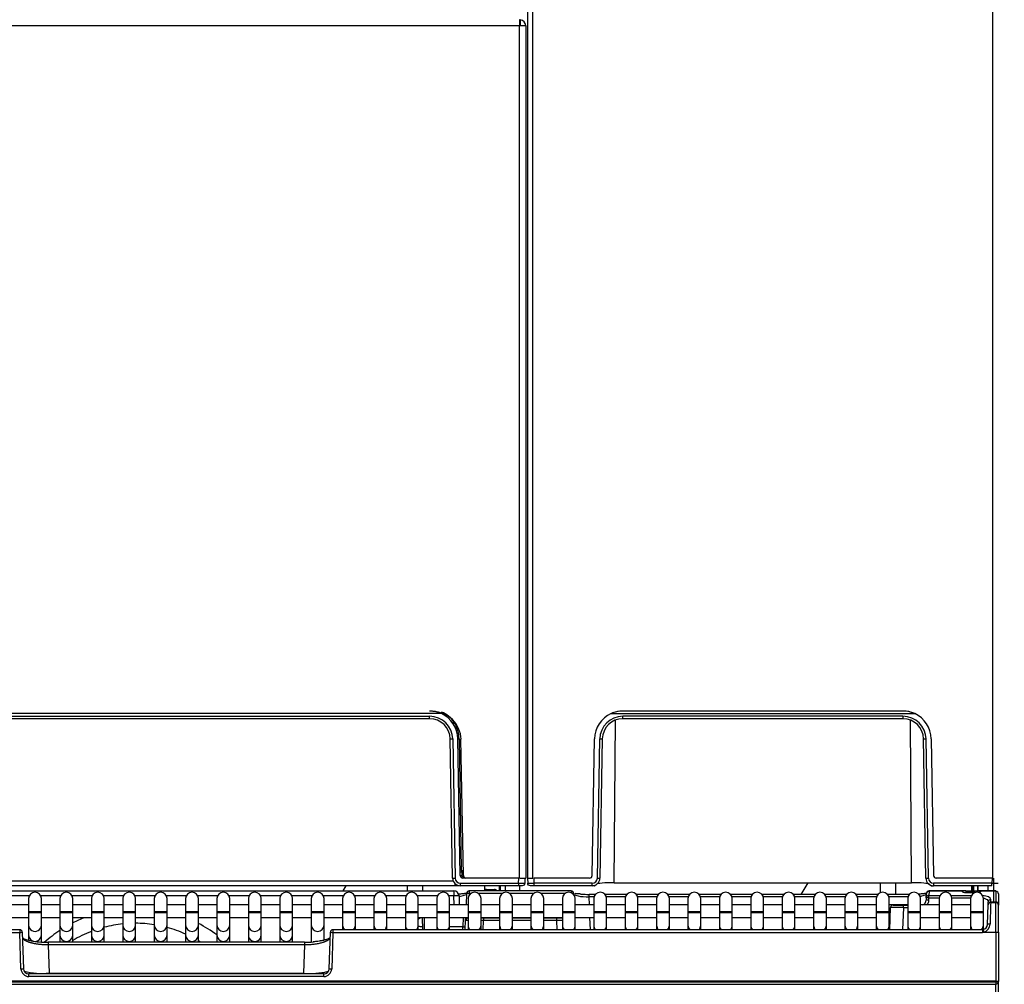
# Model space of a CAD drawing. Header units: millimetres. Extents: x 0 to 200, y 0 to 287.
# Tile 56 of 73: x 77 to 96, y 199 to 218. Entities that reach past the tile are written whole.
import ezdxf
from ezdxf.enums import TextEntityAlignment as Align

# ---------------------------------------------------------------- set-up
doc = ezdxf.new("R2010")
doc.units = ezdxf.units.MM
doc.layers.add('148.257_BW4C_CTM', color=7, linetype='Continuous')
doc.layers.add('Standard', color=7, linetype='Continuous')
doc.styles.add('SEACAD_Arial', font='arial.ttf')
doc.dimstyles.new('ISO_(mm)', dxfattribs={"dimtxt": 3, "dimasz": 3, "dimexe": 1.5, "dimexo": 0, "dimgap": 0.75, "dimtad": 1, "dimdec": 0, "dimlfac": 10, "dimtxsty": 'SEACAD_Arial', "dimblk1": '_SE_FILLED', "dimblk2": '_SE_FILLED', "dimsah": 1, "dimcen": 1.5, "dimadec": 0, "dimazin": 0, "dimtfac": 0.5, "dimtmove": 0, "dimatfit": 3, "dimfxl": 1, "dimarcsym": 0})

# ---------------------------------------------------------------- blocks, each defined once
blk = doc.blocks.new('SE')
at = {"layer": '148.257_BW4C_CTM', "color": 7, "linetype": 'Continuous'}
for p, q in [((87.158, 200.962), (87.158, 239.262)), ((87.258, 200.962), (87.258, 239.262)), ((96.208, 200.962), (96.208, 239.262)), ((86.998, 217.542), (64.398, 217.542)), ((86.993, 217.662), (86.998, 217.662)), ((87, 217.662), (86.998, 217.662)), ((86.998, 217.662), (86.998, 217.542)), ((87.118, 217.542), (86.998, 217.542)), ((86.998, 200.962), (86.998, 217.542)), ((87.008, 217.662), (87.008, 217.559)), ((87.118, 217.542), (87.118, 200.962)), ((85.477, 204.162), (65.919, 204.162)), ((85.465, 204.167), (65.931, 204.167)), ((66.149, 204.111), (85.247, 204.111)), ((85.247, 204.062), (66.149, 204.062)), ((85.247, 204.062), (85.247, 204.111)), ((88.777, 204.161), (94.689, 204.161)), ((94.458, 204.212), (89.008, 204.212)), ((94.458, 204.111), (89.008, 204.111)), ((89.008, 204.062), (89.008, 204.111)), ((94.458, 204.062), (89.008, 204.062)), ((94.458, 204.111), (94.458, 204.062)), ((85.72, 203.997), (85.72, 204.016)), ((88.841, 200.872), (88.864, 204.031)), ((94.625, 200.872), (94.602, 204.031)), ((85.695, 200.96), (85.647, 203.669)), ((85.697, 203.669), (85.745, 200.96)), ((85.844, 201.011), (85.797, 203.672)), ((85.82, 203.672), (85.863, 201.125)), ((85.904, 201.011), (85.857, 203.662)), ((88.411, 201.011), (88.458, 203.672)), ((88.511, 200.96), (88.558, 203.669)), ((88.608, 203.669), (88.561, 200.96)), ((94.905, 200.96), (94.858, 203.669)), ((94.955, 200.96), (94.908, 203.669)), ((95.008, 203.672), (95.055, 201.011)), ((85.871, 201.112), (85.902, 201.112)), ((85.902, 201.082), (85.872, 201.082)), ((85.872, 201.082), (85.874, 201.012)), ((85.747, 200.812), (65.649, 200.812)), ((65.691, 200.91), (85.705, 200.91)), ((83.618, 200.812), (83.558, 200.712)), ((84.818, 200.712), (84.818, 200.812)), ((85.118, 200.712), (85.118, 200.812)), ((85.747, 200.812), (85.747, 200.849)), ((85.823, 200.812), (85.747, 200.812)), ((85.845, 200.861), (86.979, 200.861)), ((85.845, 200.812), (85.845, 200.861)), ((86.979, 200.812), (85.845, 200.812)), ((85.894, 200.992), (85.908, 200.992)), ((86.981, 200.962), (85.894, 200.962)), ((86.318, 200.812), (86.318, 200.729)), ((86.598, 200.812), (86.598, 200.712)), ((86.618, 200.812), (86.618, 200.712)), ((86.718, 200.812), (86.718, 200.712)), ((86.979, 200.861), (86.981, 200.962)), ((86.979, 200.861), (86.979, 200.812)), ((87.049, 200.812), (86.979, 200.812)), ((86.998, 200.812), (86.998, 200.712)), ((87.003, 200.962), (87.118, 200.962)), ((87.101, 200.962), (87.099, 200.861)), ((87.158, 200.962), (87.155, 200.962)), ((87.155, 200.962), (87.157, 200.861)), ((87.158, 200.962), (87.253, 200.962)), ((87.277, 200.812), (87.207, 200.812)), ((88.361, 200.962), (87.275, 200.962)), ((87.275, 200.962), (87.277, 200.861)), ((88.411, 200.861), (87.277, 200.861)), ((88.411, 200.812), (87.277, 200.812)), ((88.411, 200.812), (88.411, 200.861)), ((88.458, 200.812), (88.411, 200.812)), ((88.463, 200.815), (88.479, 200.831)), ((88.841, 200.872), (94.625, 200.872)), ((92.479, 200.645), (92.615, 200.872)), ((94.018, 200.678), (94.018, 200.872)), ((94.318, 200.645), (94.318, 200.872)), ((94.987, 200.831), (95.003, 200.815)), ((95.009, 200.812), (95.055, 200.812)), ((96.189, 200.861), (95.055, 200.861)), ((95.055, 200.861), (95.055, 200.812)), ((96.189, 200.812), (95.055, 200.812)), ((96.191, 200.962), (95.105, 200.962)), ((95.801, 200.712), (95.801, 200.812)), ((95.818, 200.712), (95.818, 200.812)), ((95.834, 200.812), (95.834, 200.712)), ((95.917, 200.712), (95.917, 200.812)), ((95.918, 200.812), (95.918, 200.712)), ((96.118, 200.712), (96.118, 200.812)), ((96.191, 200.962), (96.189, 200.861)), ((96.223, 200.962), (96.223, 200.487)), ((73.17, 200.712), (85.72, 200.712)), ((77.454, 200.614), (77.071, 200.614)), ((78.065, 200.614), (77.682, 200.614)), ((78.676, 200.614), (78.293, 200.614)), ((79.287, 200.614), (78.904, 200.614)), ((79.898, 200.614), (79.515, 200.614)), ((80.509, 200.614), (80.126, 200.614)), ((81.12, 200.614), (80.737, 200.614)), ((81.731, 200.614), (81.348, 200.614)), ((82.342, 200.614), (81.959, 200.614)), ((82.953, 200.614), (82.57, 200.614)), ((83.564, 200.614), (83.181, 200.614)), ((84.175, 200.614), (83.792, 200.614)), ((84.786, 200.614), (84.403, 200.614)), ((85.397, 200.614), (85.014, 200.614)), ((85.72, 200.614), (85.625, 200.614)), ((85.72, 200.712), (85.72, 200.614)), ((85.723, 200.442), (85.72, 200.614)), ((85.82, 200.614), (85.823, 200.442)), ((85.966, 200.664), (85.959, 200.442)), ((86.016, 200.662), (85.966, 200.664)), ((86.016, 200.662), (86.015, 200.627)), ((88, 200.712), (86.016, 200.712)), ((86.016, 200.712), (86.016, 200.662)), ((86.047, 200.662), (86.016, 200.662)), ((86.658, 200.662), (86.197, 200.662)), ((86.351, 200.742), (86.369, 200.742)), ((86.369, 200.742), (86.511, 200.742)), ((86.369, 200.723), (86.369, 200.742)), ((86.369, 200.723), (86.511, 200.723)), ((86.511, 200.742), (86.511, 200.723)), ((86.511, 200.723), (86.512, 200.712)), ((87.269, 200.662), (86.808, 200.662)), ((87.88, 200.662), (87.419, 200.662)), ((88, 200.712), (88, 200.679)), ((88.05, 200.664), (88.029, 200.663)), ((88.05, 200.643), (88.05, 200.664)), ((88.352, 200.595), (88.352, 200.645)), ((88.473, 200.645), (88.352, 200.645)), ((89.084, 200.645), (88.66, 200.645)), ((89.695, 200.645), (89.271, 200.645)), ((90.306, 200.645), (89.882, 200.645)), ((90.917, 200.645), (90.493, 200.645)), ((91.528, 200.645), (91.104, 200.645)), ((92.139, 200.645), (91.715, 200.645)), ((92.75, 200.645), (92.326, 200.645)), ((93.361, 200.645), (92.937, 200.645)), ((93.972, 200.645), (93.548, 200.645)), ((94.583, 200.645), (94.159, 200.645)), ((94.913, 200.579), (94.916, 200.66)), ((94.916, 200.66), (94.916, 200.664)), ((94.966, 200.705), (94.963, 200.624)), ((94.963, 200.624), (95.178, 200.624)), ((94.963, 200.577), (94.963, 200.624)), ((95.602, 200.712), (94.966, 200.712)), ((94.966, 200.712), (94.966, 200.705)), ((95.604, 200.705), (94.966, 200.705)), ((95.396, 200.624), (95.789, 200.624)), ((95.682, 200.712), (95.602, 200.712)), ((95.602, 200.712), (95.602, 200.711)), ((95.602, 200.711), (95.604, 200.705)), ((95.682, 200.712), (95.914, 200.712)), ((95.682, 200.712), (95.682, 200.682)), ((95.865, 200.683), (95.683, 200.682)), ((95.683, 200.68), (95.858, 200.68)), ((95.974, 200.712), (95.914, 200.712)), ((95.914, 200.712), (95.914, 200.686)), ((95.974, 200.705), (95.974, 200.712)), ((96.268, 200.712), (95.974, 200.712)), ((95.974, 200.705), (95.974, 200.704)), ((96.268, 200.705), (95.974, 200.705)), ((96.268, 200.705), (96.268, 200.712)), ((96.268, 200.705), (96.268, 200.494)), ((96.318, 200.658), (96.318, 200.662)), ((96.318, 200.658), (96.318, 200.448)), ((77.443, 200.442), (77.082, 200.442)), ((77.443, 200.562), (77.443, 200.312)), ((77.693, 200.312), (77.693, 200.562)), ((78.054, 200.442), (77.693, 200.442)), ((78.054, 200.562), (78.054, 200.312)), ((78.304, 200.312), (78.304, 200.562)), ((78.665, 200.442), (78.304, 200.442)), ((78.665, 200.562), (78.665, 200.312)), ((78.915, 200.312), (78.915, 200.562)), ((79.235, 200.442), (78.915, 200.442)), ((79.276, 200.442), (79.235, 200.442)), ((79.276, 200.562), (79.276, 200.312)), ((79.526, 200.312), (79.526, 200.562)), ((79.887, 200.442), (79.526, 200.442)), ((79.887, 200.562), (79.887, 200.312)), ((80.137, 200.312), (80.137, 200.562)), ((80.498, 200.442), (80.137, 200.442)), ((80.498, 200.562), (80.498, 200.312)), ((80.748, 200.312), (80.748, 200.562)), ((81.109, 200.442), (80.748, 200.442)), ((81.109, 200.562), (81.109, 200.312)), ((81.359, 200.312), (81.359, 200.562)), ((81.72, 200.442), (81.359, 200.442)), ((81.72, 200.562), (81.72, 200.312)), ((81.97, 200.312), (81.97, 200.562)), ((82.331, 200.442), (81.97, 200.442)), ((82.331, 200.562), (82.331, 200.312)), ((82.581, 200.312), (82.581, 200.562)), ((82.942, 200.442), (82.581, 200.442)), ((82.942, 200.562), (82.942, 200.312)), ((83.192, 200.312), (83.192, 200.562)), ((83.553, 200.442), (83.192, 200.442)), ((83.553, 200.562), (83.553, 200.312)), ((83.803, 200.312), (83.803, 200.562)), ((84.164, 200.442), (83.803, 200.442)), ((84.164, 200.562), (84.164, 200.312)), ((84.414, 200.312), (84.414, 200.562)), ((84.775, 200.442), (84.414, 200.442)), ((84.775, 200.562), (84.775, 200.312)), ((85.025, 200.312), (85.025, 200.562)), ((85.386, 200.442), (85.025, 200.442)), ((85.386, 200.562), (85.386, 200.312)), ((85.636, 200.312), (85.636, 200.562)), ((85.997, 200.442), (85.636, 200.442)), ((85.997, 200.562), (85.997, 200.312)), ((86.247, 200.312), (86.247, 200.562)), ((86.608, 200.442), (86.247, 200.442)), ((86.608, 200.562), (86.608, 200.312)), ((86.858, 200.312), (86.858, 200.562)), ((87.219, 200.442), (86.858, 200.442)), ((87.219, 200.562), (87.219, 200.312)), ((87.469, 200.312), (87.469, 200.562)), ((87.83, 200.442), (87.469, 200.442)), ((87.83, 200.562), (87.83, 200.312)), ((88.08, 200.312), (88.08, 200.562)), ((88.441, 200.442), (88.08, 200.442)), ((88.445, 200.595), (88.352, 200.595)), ((88.358, 200.442), (88.352, 200.595)), ((88.441, 200.562), (88.441, 200.312)), ((89.056, 200.595), (88.687, 200.595)), ((88.691, 200.312), (88.691, 200.562)), ((89.052, 200.442), (88.691, 200.442)), ((89.052, 200.562), (89.052, 200.312)), ((89.667, 200.595), (89.298, 200.595)), ((89.302, 200.312), (89.302, 200.562)), ((89.663, 200.442), (89.302, 200.442)), ((89.663, 200.562), (89.663, 200.312)), ((90.278, 200.595), (89.909, 200.595)), ((89.913, 200.312), (89.913, 200.562)), ((90.274, 200.442), (89.913, 200.442)), ((90.274, 200.562), (90.274, 200.312)), ((90.889, 200.595), (90.52, 200.595)), ((90.524, 200.312), (90.524, 200.562)), ((90.885, 200.442), (90.524, 200.442)), ((90.885, 200.562), (90.885, 200.312)), ((91.5, 200.595), (91.131, 200.595)), ((91.135, 200.312), (91.135, 200.562)), ((91.496, 200.442), (91.135, 200.442)), ((91.496, 200.562), (91.496, 200.312)), ((92.111, 200.595), (91.742, 200.595)), ((91.746, 200.312), (91.746, 200.562)), ((92.107, 200.442), (91.746, 200.442)), ((92.107, 200.562), (92.107, 200.312)), ((92.722, 200.595), (92.353, 200.595)), ((92.357, 200.312), (92.357, 200.562)), ((92.718, 200.442), (92.357, 200.442)), ((92.718, 200.562), (92.718, 200.312)), ((93.333, 200.595), (92.964, 200.595)), ((92.968, 200.312), (92.968, 200.562)), ((93.329, 200.442), (92.968, 200.442)), ((93.329, 200.562), (93.329, 200.312)), ((93.944, 200.595), (93.575, 200.595)), ((93.579, 200.312), (93.579, 200.562)), ((93.94, 200.442), (93.579, 200.442)), ((93.94, 200.562), (93.94, 200.312)), ((94.555, 200.595), (94.186, 200.595)), ((94.19, 200.312), (94.19, 200.562)), ((94.551, 200.442), (94.19, 200.442)), ((94.266, 200.437), (94.466, 200.437)), ((94.466, 200.437), (94.551, 200.437)), ((94.466, 200.387), (94.466, 200.437)), ((94.551, 200.562), (94.551, 200.312)), ((94.801, 200.312), (94.801, 200.562)), ((95.162, 200.442), (94.801, 200.442)), ((94.913, 200.579), (94.912, 200.534)), ((94.962, 200.532), (94.912, 200.534)), ((94.963, 200.577), (94.913, 200.579)), ((94.962, 200.532), (94.963, 200.577)), ((94.963, 200.577), (95.163, 200.577)), ((95.162, 200.562), (95.162, 200.312)), ((95.411, 200.577), (95.774, 200.577)), ((95.412, 200.312), (95.412, 200.562)), ((95.773, 200.442), (95.412, 200.442)), ((95.773, 200.562), (95.773, 200.312)), ((96.023, 200.312), (96.023, 200.562)), ((96.103, 200.056), (96.116, 200.439)), ((96.117, 200.45), (96.116, 200.439)), ((96.117, 200.45), (96.118, 200.498)), ((96.166, 200.487), (96.167, 200.494)), ((96.166, 200.487), (96.268, 200.487)), ((96.167, 200.494), (96.168, 200.543)), ((96.268, 200.494), (96.167, 200.494)), ((96.268, 200.487), (96.268, 200.494)), ((96.268, 199.908), (96.268, 200.487)), ((96.318, 200.448), (96.318, 200.437)), ((96.318, 199.911), (96.318, 200.437)), ((77.443, 200.312), (77.693, 200.312)), ((77.443, 200.312), (77.443, 200.292)), ((77.443, 200.292), (77.693, 200.292)), ((77.443, 200.292), (77.443, 200.046)), ((77.693, 200.292), (77.693, 200.312)), ((77.693, 200.046), (77.693, 200.292)), ((78.054, 200.312), (78.304, 200.312)), ((78.054, 200.312), (78.054, 200.292)), ((78.054, 200.292), (78.304, 200.292)), ((78.054, 200.292), (78.054, 200.046)), ((78.304, 200.292), (78.304, 200.312)), ((78.304, 200.046), (78.304, 200.292)), ((78.665, 200.312), (78.915, 200.312)), ((78.665, 200.312), (78.665, 200.292)), ((78.665, 200.292), (78.915, 200.292)), ((78.665, 200.292), (78.665, 200.046)), ((78.915, 200.292), (78.915, 200.312)), ((78.915, 200.046), (78.915, 200.292)), ((79.276, 200.312), (79.526, 200.312)), ((79.276, 200.312), (79.276, 200.292)), ((79.276, 200.292), (79.526, 200.292)), ((79.276, 200.292), (79.276, 200.046)), ((79.526, 200.292), (79.526, 200.312)), ((79.526, 200.046), (79.526, 200.292)), ((79.887, 200.312), (80.137, 200.312)), ((79.887, 200.312), (79.887, 200.292)), ((79.887, 200.292), (80.137, 200.292)), ((79.887, 200.292), (79.887, 200.046)), ((80.137, 200.292), (80.137, 200.312)), ((80.137, 200.046), (80.137, 200.292)), ((80.498, 200.312), (80.748, 200.312)), ((80.498, 200.312), (80.498, 200.292)), ((80.498, 200.292), (80.748, 200.292)), ((80.498, 200.292), (80.498, 200.046)), ((80.748, 200.292), (80.748, 200.312)), ((80.748, 200.046), (80.748, 200.292)), ((81.109, 200.312), (81.359, 200.312)), ((81.109, 200.312), (81.109, 200.292)), ((81.109, 200.292), (81.359, 200.292)), ((81.109, 200.292), (81.109, 200.046)), ((81.359, 200.292), (81.359, 200.312)), ((81.359, 200.046), (81.359, 200.292)), ((81.72, 200.312), (81.97, 200.312)), ((81.72, 200.312), (81.72, 200.292)), ((81.72, 200.292), (81.97, 200.292)), ((81.72, 200.292), (81.72, 200.046)), ((81.97, 200.292), (81.97, 200.312)), ((81.97, 200.046), (81.97, 200.292)), ((82.331, 200.312), (82.581, 200.312)), ((82.331, 200.312), (82.331, 200.292)), ((82.331, 200.292), (82.581, 200.292)), ((82.331, 200.292), (82.331, 200.046)), ((82.581, 200.292), (82.581, 200.312)), ((82.581, 200.046), (82.581, 200.292)), ((82.942, 200.312), (83.192, 200.312)), ((82.942, 200.312), (82.942, 200.292)), ((82.942, 200.292), (83.192, 200.292)), ((82.942, 200.292), (82.942, 200.046)), ((83.192, 200.292), (83.192, 200.312)), ((83.192, 200.046), (83.192, 200.292)), ((83.553, 200.312), (83.803, 200.312)), ((83.553, 200.312), (83.553, 200.292)), ((83.553, 200.292), (83.803, 200.292)), ((83.553, 200.292), (83.553, 200.046)), ((83.803, 200.292), (83.803, 200.312)), ((83.803, 200.046), (83.803, 200.292)), ((84.164, 200.312), (84.414, 200.312)), ((84.164, 200.312), (84.164, 200.292)), ((84.164, 200.292), (84.414, 200.292)), ((84.164, 200.292), (84.164, 200.046)), ((84.414, 200.292), (84.414, 200.312)), ((84.414, 200.046), (84.414, 200.292)), ((84.775, 200.312), (85.025, 200.312)), ((84.775, 200.312), (84.775, 200.292)), ((84.775, 200.292), (85.025, 200.292)), ((84.775, 200.292), (84.775, 200.046)), ((85.025, 200.292), (85.025, 200.312)), ((85.025, 200.046), (85.025, 200.292)), ((85.386, 200.312), (85.636, 200.312)), ((85.386, 200.312), (85.386, 200.292)), ((85.386, 200.292), (85.636, 200.292)), ((85.386, 200.292), (85.386, 200.046)), ((85.636, 200.292), (85.636, 200.312)), ((85.636, 200.046), (85.636, 200.292)), ((85.997, 200.312), (86.247, 200.312)), ((85.997, 200.312), (85.997, 200.292)), ((85.997, 200.292), (86.247, 200.292)), ((85.997, 200.292), (85.997, 200.046)), ((86.247, 200.292), (86.247, 200.312)), ((86.247, 200.046), (86.247, 200.292)), ((86.608, 200.312), (86.858, 200.312)), ((86.608, 200.312), (86.608, 200.292)), ((86.608, 200.292), (86.858, 200.292)), ((86.608, 200.292), (86.608, 200.046)), ((86.858, 200.292), (86.858, 200.312)), ((86.858, 200.046), (86.858, 200.292)), ((87.219, 200.312), (87.469, 200.312)), ((87.219, 200.312), (87.219, 200.292)), ((87.219, 200.292), (87.469, 200.292)), ((87.219, 200.292), (87.219, 200.046)), ((87.469, 200.292), (87.469, 200.312)), ((87.469, 200.046), (87.469, 200.292)), ((87.83, 200.312), (88.08, 200.312)), ((87.83, 200.312), (87.83, 200.292)), ((87.83, 200.292), (88.08, 200.292)), ((87.83, 200.292), (87.83, 200.046)), ((88.08, 200.292), (88.08, 200.312)), ((88.08, 200.046), (88.08, 200.292)), ((88.441, 200.312), (88.691, 200.312)), ((88.441, 200.312), (88.441, 200.292)), ((88.441, 200.292), (88.691, 200.292)), ((88.441, 200.292), (88.441, 200.046)), ((88.691, 200.292), (88.691, 200.312)), ((88.691, 200.046), (88.691, 200.292)), ((89.052, 200.312), (89.302, 200.312)), ((89.052, 200.312), (89.052, 200.292)), ((89.052, 200.292), (89.302, 200.292)), ((89.052, 200.292), (89.052, 200.046)), ((89.302, 200.292), (89.302, 200.312)), ((89.302, 200.046), (89.302, 200.292)), ((89.663, 200.312), (89.913, 200.312)), ((89.663, 200.312), (89.663, 200.292)), ((89.663, 200.292), (89.913, 200.292)), ((89.663, 200.292), (89.663, 200.046)), ((89.913, 200.292), (89.913, 200.312)), ((89.913, 200.046), (89.913, 200.292)), ((90.274, 200.312), (90.524, 200.312)), ((90.274, 200.312), (90.274, 200.292)), ((90.274, 200.292), (90.524, 200.292)), ((90.274, 200.292), (90.274, 200.046)), ((90.524, 200.292), (90.524, 200.312)), ((90.524, 200.046), (90.524, 200.292)), ((90.885, 200.312), (91.135, 200.312)), ((90.885, 200.312), (90.885, 200.292)), ((90.885, 200.292), (91.135, 200.292)), ((90.885, 200.292), (90.885, 200.046)), ((91.135, 200.292), (91.135, 200.312)), ((91.135, 200.046), (91.135, 200.292)), ((91.496, 200.312), (91.746, 200.312)), ((91.496, 200.312), (91.496, 200.292)), ((91.496, 200.292), (91.746, 200.292)), ((91.496, 200.292), (91.496, 200.046)), ((91.746, 200.292), (91.746, 200.312)), ((91.746, 200.046), (91.746, 200.292)), ((92.107, 200.312), (92.357, 200.312)), ((92.107, 200.312), (92.107, 200.292)), ((92.107, 200.292), (92.357, 200.292)), ((92.107, 200.292), (92.107, 200.046)), ((92.357, 200.292), (92.357, 200.312)), ((92.357, 200.046), (92.357, 200.292)), ((92.718, 200.312), (92.968, 200.312)), ((92.718, 200.312), (92.718, 200.292)), ((92.718, 200.292), (92.968, 200.292)), ((92.718, 200.292), (92.718, 200.046)), ((92.968, 200.292), (92.968, 200.312)), ((92.968, 200.046), (92.968, 200.292)), ((93.329, 200.312), (93.579, 200.312)), ((93.329, 200.312), (93.329, 200.292)), ((93.329, 200.292), (93.579, 200.292)), ((93.329, 200.292), (93.329, 200.046)), ((93.579, 200.292), (93.579, 200.312)), ((93.579, 200.046), (93.579, 200.292)), ((93.94, 200.312), (94.19, 200.312)), ((93.94, 200.312), (93.94, 200.292)), ((93.94, 200.292), (94.19, 200.292)), ((93.94, 200.292), (93.94, 200.046)), ((94.19, 200.292), (94.19, 200.312)), ((94.19, 200.046), (94.19, 200.292)), ((94.201, 199.958), (94.216, 200.389)), ((94.466, 200.387), (94.451, 199.958)), ((94.466, 200.387), (94.551, 200.387)), ((94.551, 200.312), (94.801, 200.312)), ((94.551, 200.312), (94.551, 200.292)), ((94.551, 200.292), (94.801, 200.292)), ((94.551, 200.292), (94.551, 200.046)), ((94.801, 200.292), (94.801, 200.312)), ((94.801, 200.046), (94.801, 200.292)), ((95.162, 200.312), (95.412, 200.312)), ((95.162, 200.312), (95.162, 200.292)), ((95.162, 200.292), (95.412, 200.292)), ((95.162, 200.292), (95.162, 200.046)), ((95.412, 200.292), (95.412, 200.312)), ((95.412, 200.046), (95.412, 200.292)), ((95.773, 200.312), (96.023, 200.312)), ((95.773, 200.312), (95.773, 200.292)), ((95.773, 200.292), (96.023, 200.292)), ((95.773, 200.292), (95.773, 200.046)), ((96.023, 200.292), (96.023, 200.312)), ((96.023, 200.046), (96.023, 200.292)), ((77.082, 200.192), (77.443, 200.192)), ((77.443, 200.046), (77.443, 199.854)), ((77.693, 200.192), (78.054, 200.192)), ((77.693, 199.854), (77.693, 200.046)), ((78.054, 200.046), (78.054, 199.854)), ((78.304, 200.192), (78.665, 200.192)), ((78.304, 199.854), (78.304, 200.046)), ((78.665, 200.046), (78.665, 199.854)), ((78.915, 200.192), (79.235, 200.192)), ((78.915, 199.854), (78.915, 200.046)), ((79.235, 200.192), (79.276, 200.192)), ((79.276, 200.046), (79.276, 199.854)), ((79.526, 200.192), (79.887, 200.192)), ((79.526, 199.854), (79.526, 200.046)), ((79.887, 200.046), (79.887, 199.854)), ((80.137, 200.192), (80.498, 200.192)), ((80.137, 199.854), (80.137, 200.046)), ((80.498, 200.046), (80.498, 199.854)), ((80.748, 200.192), (81.109, 200.192)), ((80.748, 199.854), (80.748, 200.046)), ((81.109, 200.046), (81.109, 199.854)), ((81.359, 200.192), (81.72, 200.192)), ((81.359, 199.854), (81.359, 200.046)), ((81.72, 200.046), (81.72, 199.854)), ((81.97, 200.192), (82.331, 200.192)), ((81.97, 199.854), (81.97, 200.046)), ((82.331, 200.046), (82.331, 199.854)), ((82.581, 200.192), (82.942, 200.192)), ((82.581, 199.854), (82.581, 200.046)), ((82.942, 200.046), (82.942, 199.854)), ((83.192, 200.192), (83.553, 200.192)), ((83.192, 199.854), (83.192, 200.046)), ((83.553, 200.046), (83.553, 199.958)), ((83.803, 200.192), (84.164, 200.192)), ((83.803, 199.958), (83.803, 200.046)), ((84.164, 200.046), (84.164, 199.958)), ((84.414, 200.192), (84.775, 200.192)), ((84.414, 199.958), (84.414, 200.046)), ((84.775, 200.046), (84.775, 199.958)), ((85.025, 200.192), (85.386, 200.192)), ((85.025, 199.958), (85.025, 200.046)), ((85.113, 199.958), (85.109, 200.192)), ((85.139, 200.192), (85.143, 199.958)), ((85.386, 200.046), (85.386, 199.958)), ((85.636, 200.192), (85.997, 200.192)), ((85.636, 199.958), (85.636, 200.046)), ((85.901, 200.194), (85.894, 200.016)), ((85.942, 199.958), (85.948, 200.148)), ((85.948, 200.148), (85.95, 200.192)), ((85.953, 200.139), (85.948, 200.148)), ((85.997, 200.046), (85.997, 199.958)), ((86.247, 200.192), (86.608, 200.192)), ((86.247, 200.187), (86.298, 200.187)), ((86.247, 199.958), (86.247, 200.046)), ((86.292, 199.958), (86.298, 200.137)), ((86.298, 200.187), (86.608, 200.187)), ((86.298, 200.187), (86.298, 200.137)), ((86.608, 200.137), (86.298, 200.137)), ((86.608, 200.046), (86.608, 199.958)), ((86.858, 200.192), (87.219, 200.192)), ((86.858, 200.187), (87.219, 200.187)), ((87.219, 200.137), (86.858, 200.137)), ((86.858, 199.958), (86.858, 200.046)), ((87.219, 200.046), (87.219, 199.958)), ((87.469, 200.192), (87.83, 200.192)), ((87.469, 200.187), (87.718, 200.187)), ((87.718, 200.137), (87.469, 200.137)), ((87.469, 199.958), (87.469, 200.046)), ((87.718, 200.187), (87.83, 200.187)), ((87.718, 200.187), (87.718, 200.137)), ((87.718, 200.137), (87.724, 199.958)), ((87.83, 200.046), (87.83, 199.958)), ((88.08, 200.192), (88.441, 200.192)), ((88.08, 199.958), (88.08, 200.046)), ((88.375, 199.958), (88.366, 200.192)), ((88.441, 200.046), (88.441, 199.958)), ((88.691, 200.192), (89.052, 200.192)), ((88.691, 199.958), (88.691, 200.046)), ((89.052, 200.046), (89.052, 199.958)), ((89.302, 200.192), (89.663, 200.192)), ((89.302, 199.958), (89.302, 200.046)), ((89.663, 200.046), (89.663, 199.958)), ((89.913, 200.192), (90.274, 200.192)), ((89.913, 199.958), (89.913, 200.046)), ((90.274, 200.046), (90.274, 199.958)), ((90.524, 200.192), (90.885, 200.192)), ((90.524, 199.958), (90.524, 200.046)), ((90.885, 200.046), (90.885, 199.958)), ((91.135, 200.192), (91.496, 200.192)), ((91.135, 199.958), (91.135, 200.046)), ((91.496, 200.046), (91.496, 199.958)), ((91.746, 200.192), (92.107, 200.192)), ((91.746, 199.958), (91.746, 200.046)), ((92.107, 200.046), (92.107, 199.958)), ((92.357, 200.192), (92.718, 200.192)), ((92.357, 199.958), (92.357, 200.046)), ((92.718, 200.046), (92.718, 199.958)), ((92.968, 200.192), (93.329, 200.192)), ((92.968, 199.958), (92.968, 200.046)), ((93.329, 200.046), (93.329, 199.958)), ((93.579, 200.192), (93.94, 200.192)), ((93.579, 199.958), (93.579, 200.046)), ((93.94, 200.046), (93.94, 199.958)), ((94.19, 200.192), (94.209, 200.192)), ((94.19, 199.958), (94.19, 200.046)), ((94.551, 200.046), (94.551, 199.958)), ((94.801, 200.192), (95.162, 200.192)), ((94.801, 199.958), (94.801, 200.046)), ((95.162, 200.046), (95.162, 199.958)), ((95.412, 200.192), (95.773, 200.192)), ((95.412, 199.958), (95.412, 200.046)), ((95.773, 200.046), (95.773, 199.958)), ((96.023, 199.959), (96.023, 200.046)), ((77.27, 199.958), (64.633, 199.958)), ((64.633, 199.905), (77.27, 199.905)), ((77.27, 199.958), (77.27, 199.905)), ((77.295, 199.193), (77.27, 199.905)), ((77.32, 199.91), (77.345, 199.197)), ((77.443, 199.854), (77.443, 199.756)), ((77.693, 199.717), (77.693, 199.854)), ((78.054, 199.854), (78.054, 199.714)), ((78.304, 199.714), (78.304, 199.854)), ((78.665, 199.854), (78.665, 199.714)), ((78.915, 199.714), (78.915, 199.854)), ((79.276, 199.854), (79.276, 199.714)), ((79.526, 199.714), (79.526, 199.854)), ((79.887, 199.854), (79.887, 199.714)), ((80.137, 199.714), (80.137, 199.854)), ((80.498, 199.854), (80.498, 199.714)), ((80.748, 199.714), (80.748, 199.854)), ((81.109, 199.854), (81.109, 199.714)), ((81.359, 199.714), (81.359, 199.854)), ((81.72, 199.854), (81.72, 199.714)), ((81.97, 199.714), (81.97, 199.854)), ((82.331, 199.854), (82.331, 199.714)), ((82.581, 199.714), (82.581, 199.854)), ((82.942, 199.854), (82.942, 199.716)), ((83.192, 199.754), (83.192, 199.854)), ((83.291, 199.197), (83.316, 199.91)), ((83.366, 199.905), (83.341, 199.193)), ((83.366, 199.958), (83.366, 199.905)), ((96.003, 199.958), (83.366, 199.958)), ((83.366, 199.905), (96.003, 199.905)), ((85.894, 200.016), (85.636, 200.016)), ((85.892, 199.958), (85.894, 200.016)), ((96.003, 199.958), (96.003, 199.905)), ((96.031, 199.908), (96.268, 199.908)), ((96.268, 199.908), (96.268, 198.954)), ((96.318, 199.911), (96.318, 198.948)), ((77.827, 199.714), (77.827, 199.661)), ((82.809, 199.714), (77.827, 199.714)), ((82.809, 199.661), (77.827, 199.661)), ((77.827, 199.661), (77.846, 199.114)), ((82.809, 199.661), (82.79, 199.114)), ((82.809, 199.714), (82.809, 199.661)), ((77.445, 199.047), (77.445, 199.099)), ((83.191, 199.099), (77.445, 199.099)), ((77.846, 199.114), (77.846, 199.099)), ((77.846, 199.114), (82.79, 199.114)), ((82.79, 199.114), (82.79, 199.099)), ((83.191, 199.047), (83.191, 199.099)), ((96.268, 198.954), (64.368, 198.954)), ((64.368, 198.942), (96.268, 198.942)), ((64.368, 198.898), (96.268, 198.898)), ((83.191, 199.047), (77.445, 199.047)), ((96.268, 198.954), (96.268, 198.942)), ((96.268, 198.942), (96.268, 198.898)), ((96.268, 197.945), (96.268, 198.898)), ((96.318, 198.948), (96.318, 198.948)), ((96.318, 197.995), (96.318, 198.948))]:
    blk.add_line(p, q, dxfattribs=at)
for centre, radius, start, end in [((86.993, 217.78), 0.118, 270, 273.4355), ((86.998, 217.542), 0.12, 85.2198, 90), ((86.998, 217.542), 0.02, 60, 90), ((86.998, 217.542), 0.12, 0, 85.2198), ((86.998, 217.542), 0.02, 0, 60), ((85.247, 203.662), 0.55, 66.6534, 90), ((85.247, 203.661), 0.45, 1, 90), ((85.247, 203.662), 0.4, 1, 90), ((85.308, 203.652), 0.55, 1, 90), ((85.247, 203.662), 0.55, 65.3637, 66.6534), ((85.247, 203.662), 0.55, 1, 65.3637), ((85.245, 203.658), 0.584, 35.5735, 66.3672), ((89.008, 203.662), 0.55, 114.7831, 179), ((89.008, 203.661), 0.45, 90, 179), ((89.008, 203.662), 0.4, 90, 179), ((89.008, 203.662), 0.55, 90, 114.7831), ((89.008, 203.662), 0.55, 90, 111.4551), ((94.455, 203.647), 0.565, 65.5467, 89.6702), ((94.458, 203.662), 0.55, 66.6075, 90), ((94.458, 203.661), 0.45, 1, 90), ((94.458, 203.662), 0.4, 1, 90), ((94.458, 203.662), 0.55, 1, 65.2169), ((85.225, 203.668), 0.595, 0.3802, 33.6661), ((85.809, 204.059), 0.387, 268.1979, 271.5611), ((85.851, 201.805), 0.723, 269.3117, 271.6884), ((85.851, 201.871), 0.86, 269.5003, 271.4997), ((85.894, 201.012), 0.05, 181, 270), ((85.447, 201.082), 0.426, 359.9957, 4.003), ((85.894, 201.012), 0.02, 181, 270), ((85.954, 201.012), 0.05, 181, 270), ((88.361, 201.012), 0.05, 270, 359), ((95.105, 201.012), 0.05, 181, 270), ((85.845, 200.962), 0.15, 181, 270), ((85.845, 200.962), 0.1, 181.0586, 269.9414), ((98.436, 200.977), 12.543, 179.9321, 180.0679), ((87.043, 202.933), 2.073, 268.2372, 271.5545), ((87.208, 205.908), 5.047, 269.4231, 270.7853), ((98.955, 200.837), 11.678, 179.8789, 180.1211), ((88.411, 200.961), 0.1, 270, 359), ((88.411, 200.962), 0.15, 270, 359), ((88.54, 201.859), 0.9, 268.1576, 271.3424), ((95.055, 200.962), 0.15, 181, 270), ((94.927, 201.859), 0.9, 268.6576, 271.8424), ((95.055, 200.961), 0.1, 181, 270), ((96.258, 205.905), 5.044, 269.2144, 270.5773), ((84.511, 200.837), 11.678, 359.8789, 0.1211), ((77.568, 200.562), 0.125, 0, 180), ((78.179, 200.562), 0.125, 0, 180), ((78.79, 200.562), 0.125, 0, 180), ((79.401, 200.562), 0.125, 0, 180), ((80.012, 200.562), 0.125, 0, 180), ((80.623, 200.562), 0.125, 0, 180), ((81.234, 200.562), 0.125, 0, 180), ((81.845, 200.562), 0.125, 0, 180), ((82.456, 200.562), 0.125, 0, 180), ((83.067, 200.562), 0.125, 0, 180), ((83.678, 200.562), 0.125, 0, 180), ((84.289, 200.562), 0.125, 0, 180), ((84.9, 200.562), 0.125, 0, 180), ((85.511, 200.562), 0.125, 0, 180), ((85.72, 200.612), 0.1, 1, 90), ((86.016, 200.662), 0.05, 90, 178), ((86.122, 200.562), 0.125, 0, 180), ((86.351, 200.692), 0.05, 90, 141.3178), ((86.511, 200.692), 0.05, 23.5782, 90), ((86.733, 200.562), 0.125, 0, 180), ((87.344, 200.562), 0.125, 0, 180), ((87.955, 200.562), 0.125, 0, 180), ((88, 200.662), 0.05, 2, 90), ((88.349, 202.623), 1.978, 265.4021, 270.0854), ((88.566, 200.562), 0.125, 0, 180), ((89.177, 200.562), 0.125, 0, 180), ((89.788, 200.562), 0.125, 0, 180), ((90.399, 200.562), 0.125, 0, 180), ((91.01, 200.562), 0.125, 0, 180), ((91.621, 200.562), 0.125, 0, 180), ((92.232, 200.562), 0.125, 0, 180), ((92.843, 200.562), 0.125, 0, 180), ((93.454, 200.562), 0.125, 0, 180), ((94.065, 200.562), 0.125, 0, 180), ((94.676, 200.562), 0.125, 0, 180), ((94.966, 200.662), 0.05, 90, 177.9924), ((95.287, 200.562), 0.125, 0, 180), ((95.602, 200.682), 0.03, 17.6953, 90), ((95.673, 200.802), 0.119, 248.7544, 263.5661), ((95.682, 200.835), 0.152, 261.6711, 270.2937), ((95.898, 200.562), 0.125, 0, 180), ((95.974, 200.682), 0.03, 90, 177.9924), ((79.235, 200.317), 0.125, 70.8526, 90), ((94.266, 200.387), 0.05, 90, 177.9924), ((94.812, 200.537), 0.1, 288.1949, 357.9924), ((94.812, 200.537), 0.15, 320.7035, 357.9924), ((96.166, 200.437), 0.05, 90, 178), ((96.165, 200.446), 0.0481, 87.6709, 175.8479), ((160.703, 198.228), 64.576, 177.99492, 178.36846), ((96.268, 200.437), 0.05, 0, 90), ((94.167, 175.428), 24.961, 89.3117, 89.8858), ((79.518, 197.712), 2.669, 111.7032, 117.0531), ((79.518, 197.712), 2.371, 95.8585, 104.7344), ((79.235, 200.317), 0.125, 270, 289.1474), ((79.518, 197.712), 2.371, 81.0461, 89.8067), ((79.518, 197.712), 2.669, 53.4121, 62.5606), ((85.161, 200.012), 0.2, 115.8419, 132.8874), ((85.879, 151.37), 48.768, 89.8647, 89.913), ((85.879, 151.37), 48.768, 89.5075, 89.5679), ((88.144, 149.989), 50.15, 90.3581, 90.4869), ((95.998, 200.063), 0.106, 282.6561, 357.558), ((95.987, 200.068), 0.166, 285.5022, 359.3754), ((95.998, 200.061), 0.106, 348.5815, 357.4387), ((77.27, 199.908), 0.05, 2.0271, 90), ((79.518, 197.712), 2.669, 123.2625, 131.4292), ((79.518, 197.712), 2.371, 111.087, 120.8005), ((79.518, 197.712), 2.371, 65.5844, 74.8654), ((83.366, 199.908), 0.05, 90, 177.9729), ((96.003, 200.052), 0.0937, 270.0414, 281.5212), ((77.742, 201.007), 1.288, 251.355, 259.4927), ((79.518, 197.712), 2.371, 57.5931, 58.7483), ((77.446, 199.201), 0.102, 182.1196, 269.2439), ((77.446, 199.2), 0.101, 181.2859, 186.8401), ((77.709, 200.524), 1.417, 255.5174, 275.5619), ((77.446, 199.2), 0.101, 263.9607, 269.364), ((82.931, 200.482), 1.376, 264.128, 284.2463), ((83.19, 199.201), 0.102, 270.7561, 357.8804), ((83.19, 199.2), 0.101, 270.636, 276.0081), ((83.19, 199.2), 0.101, 353.1578, 358.7141)]:
    blk.add_arc(centre, radius, start, end, dxfattribs=at)
for centre, major_axis, ratio, start_param, end_param in [((85.72, 203.998), (0.0245, 0.0174), 0.014231, 3.141593, 4.702286), ((85.697, 203.67), (-0.05, -0.0009), 0.013088, 0, 1.570568), ((88.558, 203.67), (-0.05, 0.0009), 0.013088, 1.571025, 3.141593), ((94.908, 203.67), (-0.05, -0.0009), 0.013088, 0, 1.570568), ((85.745, 200.96), (-0.05, -0.0009), 0.013088, 0, 1.570568), ((88.464, 201.512), (-0.006, -0.7), 0.087482, 0.000772, 0.088039), ((88.841, 200.841), (-0.35, 0), 0.087366, 4.711879, 6.195273), ((94.625, 200.841), (-0.35, 0), 0.087366, 3.229505, 4.712899), ((95.002, 201.512), (0.006, -0.7), 0.087482, 6.195147, 6.282413), ((85.72, 200.612), (0.1, 0.0017), 0.01745, 0, 1.570492), ((85.666, 200.706), (0.35, 0), 0.176213, -1.160876, -0.560863), ((88.35, 200.706), (0.35, 0), 0.176213, 4.211186, 4.71874), ((94.616, 200.706), (0.35, 0), 0.176212, -1.160889, -0.56079), ((94.963, 200.577), (-0.05, 0.0018), 0.927104, 4.744877, 6.283185), ((94.966, 200.658), (-0.05, 0.0018), 0.927104, 4.744877, 6.283185), ((95.602, 200.681), (0.03, 0.0011), 0.989056, 0.295043, 1.53614), ((95.604, 200.677), (-0.026, -0.0149), 0.906527, 3.135654, 4.23323), ((95.682, 200.711), (0.0801, -0.0003), 0.38754, 3.362237, 4.725478), ((95.602, 200.681), (0.03, 0.0011), 0.989056, 0.171168, 0.193611), ((95.683, 200.652), (0, -0.03), 0.002042, 2.757619, 3.166192), ((95.914, 200.704), (0.06, 0.0003), 0.387555, 5.1558, 6.267951), ((95.974, 200.677), (-0.03, 0.0011), 0.927104, 4.744877, 6.039235), ((95.974, 200.676), (-0.03, 0.0011), 0.927104, 4.744877, 6.000884), ((95.968, 200.543), (-0.2, -0.001), 0.403684, 3.124748, 4.51215), ((96.268, 200.658), (0.05, 0), 0.927184, 0, 1.570796), ((96.168, 200.497), (-0.05, 0.0017), 0.927105, 4.744753, 6.283185), ((96.268, 200.448), (0.05, 0), 0.927184, 0, 1.570796), ((77.568, 200.046), (-0.125, 0), 0.984808, 0, 3.141593), ((78.179, 200.046), (-0.125, 0), 0.984808, 0, 3.141593), ((78.79, 200.046), (0.125, 0), 0.984808, 3.141593, 6.283185), ((79.401, 200.046), (0.125, 0), 0.984808, 3.141593, 6.283185), ((80.012, 200.046), (0.125, 0), 0.984808, 3.141593, 6.283185), ((80.623, 200.046), (0.125, 0), 0.984808, 3.141593, 6.283185), ((81.234, 200.046), (0.125, 0), 0.984808, 3.141593, 6.283185), ((81.845, 200.046), (0.125, 0), 0.984808, 3.141593, 6.283185), ((82.456, 200.046), (0.125, 0), 0.984808, 3.141593, 6.283185), ((83.067, 200.046), (0.125, 0), 0.984808, 3.141593, 6.283185), ((83.678, 200.046), (0.125, 0), 0.984808, 3.141593, 3.936422), ((83.678, 200.046), (0.125, 0), 0.984808, 5.488356, 6.283185), ((84.289, 200.046), (0.125, 0), 0.984808, 3.141593, 3.936422), ((84.289, 200.046), (0.125, 0), 0.984808, 5.488356, 6.283185), ((84.9, 200.046), (0.125, 0), 0.984808, 3.141593, 3.936422), ((84.9, 200.046), (0.125, 0), 0.984808, 5.488356, 6.283185), ((85.511, 200.046), (0.125, 0), 0.984808, 3.141593, 3.936422), ((85.511, 200.046), (0.125, 0), 0.984808, 5.488356, 6.283185), ((85.998, 200.146), (0.05, -0.0017), 0.941912, 1.79274, 3.141593), ((86.002, 200.137), (0, 0.05), 0.985795, 0.105903, 1.536487), ((86.122, 200.046), (0.125, 0), 0.984808, 3.141593, 3.936422), ((86.122, 200.046), (0.125, 0), 0.984808, 5.488356, 6.283185), ((86.733, 200.046), (0.125, 0), 0.984808, 3.141593, 3.936422), ((86.733, 200.046), (0.125, 0), 0.984808, 5.488356, 6.283185), ((87.344, 200.046), (0.125, 0), 0.984808, 3.141593, 3.936422), ((87.344, 200.046), (0.125, 0), 0.984808, 5.488356, 6.283185), ((87.955, 200.046), (0.125, 0), 0.984808, 3.141593, 3.936422), ((87.955, 200.046), (0.125, 0), 0.984808, 5.488356, 6.283185), ((88.566, 200.046), (0.125, 0), 0.984808, 3.141593, 3.936422), ((88.566, 200.046), (0.125, 0), 0.984808, 5.488356, 6.283185), ((89.177, 200.046), (0.125, 0), 0.984808, 3.141593, 3.936422), ((89.177, 200.046), (0.125, 0), 0.984808, 5.488356, 6.283185), ((89.788, 200.046), (0.125, 0), 0.984808, 3.141593, 3.936422), ((89.788, 200.046), (0.125, 0), 0.984808, 5.488356, 6.283185), ((90.399, 200.046), (0.125, 0), 0.984808, 3.141593, 3.936422), ((90.399, 200.046), (0.125, 0), 0.984808, 5.488356, 6.283185), ((91.01, 200.046), (0.125, 0), 0.984808, 3.141593, 3.936422), ((91.01, 200.046), (0.125, 0), 0.984808, 5.488356, 6.283185), ((91.621, 200.046), (0.125, 0), 0.984808, 3.141593, 3.936422), ((91.621, 200.046), (0.125, 0), 0.984808, 5.488356, 6.283185), ((92.232, 200.046), (0.125, 0), 0.984808, 3.141593, 3.936422), ((92.232, 200.046), (0.125, 0), 0.984808, 5.488356, 6.283185), ((92.843, 200.046), (0.125, 0), 0.984808, 3.141593, 3.936422), ((92.843, 200.046), (0.125, 0), 0.984808, 5.488356, 6.283185), ((93.454, 200.046), (0.125, 0), 0.984808, 3.141593, 3.936422), ((93.454, 200.046), (0.125, 0), 0.984808, 5.488356, 6.283185), ((94.065, 200.046), (0.125, 0), 0.984808, 3.141593, 3.936422), ((94.065, 200.046), (0.125, 0), 0.984808, 5.488356, 6.283185), ((94.676, 200.046), (0.125, 0), 0.984808, 3.141593, 3.936422), ((94.676, 200.046), (0.125, 0), 0.984808, 5.488356, 6.283185), ((95.287, 200.046), (0.125, 0), 0.984808, 3.141593, 3.936422), ((95.287, 200.046), (0.125, 0), 0.984808, 5.488356, 6.283185), ((95.898, 200.046), (0.125, 0), 0.984808, 3.141593, 3.936422), ((95.898, 200.046), (0.125, 0), 0.984808, 5.488356, 6.283185), ((96.153, 200.055), (-0.05, 0.0017), 0.234798, 4.720588, 6.283185), ((77.27, 199.908), (-0.05, -0.0018), 0.052303, 1.568945, 3.151218), ((77.568, 199.854), (0.125, 0), 0.984808, 3.141593, 6.283185), ((78.179, 199.854), (-0.125, 0), 0.984808, 0, 3.141593), ((78.79, 199.854), (0.125, 0), 0.984808, 3.141593, 6.283185), ((79.401, 199.854), (0.125, 0), 0.984808, 3.141593, 6.283185), ((80.012, 199.854), (0.125, 0), 0.984808, 3.141593, 6.283185), ((80.623, 199.854), (0.125, 0), 0.984808, 3.141593, 6.283185), ((81.234, 199.854), (0.125, 0), 0.984808, 3.141593, 6.283185), ((81.845, 199.854), (-0.125, 0), 0.984808, 0, 3.141593), ((82.456, 199.854), (0.125, 0), 0.984808, 3.141593, 6.283185), ((83.366, 199.908), (0.05, -0.0018), 0.052303, 3.131967, 4.71424), ((85.894, 200.016), (0.05, -0.0017), 0.017442, 4.712998, 6.283185), ((96.003, 200.063), (-0.005, -0.157), 0.952321, 0.028628, 0.220708), ((96.031, 199.911), (0.01, -0.049), 0.010479, 3.131042, 4.76369), ((96.268, 199.911), (0.05, 0), 0.052336, 4.712389, 6.283185), ((77.82, 199.862), (-0.55, 0.002), 0.27193, 0.461504, 0.928598), ((77.82, 199.862), (-0.55, 0.002), 0.27193, 0.928598, 1.58319), ((82.816, 199.862), (-0.55, -0.002), 0.27193, 1.558403, 1.883733), ((82.816, 199.862), (-0.55, -0.002), 0.27193, -4.100443, -3.638422), ((77.295, 199.196), (-0.05, -0.0018), 0.052303, 1.568945, 3.151218), ((77.445, 199.199), (0.005, 0.152), 0.986143, 1.639832, 3.173843), ((83.191, 199.199), (-0.005, 0.152), 0.986143, 3.109343, 4.643353), ((83.341, 199.196), (0.05, -0.0018), 0.052303, 3.131967, 4.71424), ((96.268, 198.948), (0.05, 0), 0.1256, 0, 1.570796), ((96.268, 198.948), (0.05, 0), 0.123749, 0, 1.570796), ((96.268, 198.948), (-0.05, 0), 0.121869, 1.570796, 3.141593), ((96.268, 198.948), (0.05, 0), 0.992546, 4.712389, 6.283185)]:
    blk.add_ellipse(centre, major_axis=major_axis, ratio=ratio, start_param=start_param, end_param=end_param, dxfattribs=at)
for points, knots in [([(85.841, 201.142), (85.842, 201.134), (85.845, 201.126), (85.856, 201.115), (85.864, 201.112), (85.871, 201.112)], [0, 0, 0, 0, 0.5, 0.5, 1, 1, 1, 1]), ([(87.099, 200.861), (87.099, 200.848), (87.093, 200.836), (87.075, 200.817), (87.062, 200.812), (87.049, 200.812)], [0, 0, 0, 0, 0.5, 0.5, 1, 1, 1, 1]), ([(87.207, 200.812), (87.194, 200.812), (87.181, 200.817), (87.163, 200.836), (87.157, 200.848), (87.157, 200.861)], [0, 0, 0, 0, 0.5, 0.5, 1, 1, 1, 1]), ([(85.953, 200.66), (85.947, 200.662), (85.931, 200.661), (85.89, 200.656), (85.849, 200.652), (85.82, 200.65), (85.81, 200.65)], [0.1502029, 0.1502029, 0.1502029, 0.1502029, 0.4248395, 0.6205027, 0.8544697, 0.9528783, 0.9528783, 0.9528783, 0.9528783]), ([(85.82, 200.605), (85.84, 200.608), (85.899, 200.617), (85.938, 200.631), (85.952, 200.641)], [0.3465495, 0.3465495, 0.3465495, 0.3465495, 0.5, 0.8132084, 0.8132084, 0.8132084, 0.8132084]), ([(86.369, 200.723), (86.366, 200.723), (86.362, 200.723), (86.354, 200.723), (86.347, 200.723), (86.341, 200.724), (86.335, 200.724), (86.327, 200.724), (86.32, 200.724), (86.314, 200.724), (86.313, 200.723), (86.312, 200.723)], [0, 0, 0, 0, 0.083606, 0.167183, 0.250707, 0.33416, 0.417519, 0.500764, 0.667093, 0.83331, 1, 1, 1, 1]), ([(86.55, 200.712), (86.549, 200.713), (86.548, 200.714), (86.537, 200.721), (86.524, 200.724), (86.511, 200.723)], [0.4206458, 0.4206458, 0.4206458, 0.4206458, 0.5, 0.5, 1, 1, 1, 1]), ([(88.064, 200.641), (88.078, 200.631), (88.146, 200.607), (88.274, 200.596), (88.352, 200.595)], [0.1868299, 0.1868299, 0.1868299, 0.1868299, 0.5, 1, 1, 1, 1]), ([(88.191, 200.651), (88.177, 200.652), (88.15, 200.654), (88.104, 200.659), (88.079, 200.661), (88.069, 200.657), (88.068, 200.656)], [0, 0, 0, 0, 0.1641646, 0.3755158, 0.7293154, 0.801297, 0.801297, 0.801297, 0.801297]), ([(94.903, 200.66), (94.897, 200.662), (94.881, 200.661), (94.84, 200.656), (94.8, 200.652), (94.772, 200.65), (94.764, 200.65)], [0.1501604, 0.1501604, 0.1501604, 0.1501604, 0.4248433, 0.6205101, 0.8544811, 0.9397964, 0.9397964, 0.9397964, 0.9397964]), ([(94.792, 200.608), (94.804, 200.61), (94.854, 200.619), (94.888, 200.631), (94.902, 200.641)], [0.4027075, 0.4027075, 0.4027075, 0.4027075, 0.5, 0.8129738, 0.8129738, 0.8129738, 0.8129738]), ([(95.945, 200.686), (95.945, 200.686), (95.943, 200.686), (95.939, 200.685), (95.933, 200.684), (95.926, 200.683), (95.921, 200.683), (95.919, 200.683)], [0.265787, 0.265787, 0.265787, 0.265787, 0.4257194, 0.5533375, 0.6905513, 0.839276, 0.9173731, 0.9173731, 0.9173731, 0.9173731]), ([(96.021, 200.573), (96.042, 200.569), (96.095, 200.552), (96.119, 200.519), (96.118, 200.498)], [0.2188165, 0.2188165, 0.2188165, 0.2188165, 0.5, 1, 1, 1, 1]), ([(85.111, 200.015), (85.083, 200.016), (85.057, 200.017), (85.03, 200.018), (85.027, 200.018), (85.023, 200.018)], [0.2615821, 0.2615821, 0.2615821, 0.2615821, 0.5, 0.5, 0.5429787, 0.5429787, 0.5429787, 0.5429787]), ([(77.827, 199.661), (77.819, 199.661), (77.805, 199.661), (77.783, 199.662), (77.761, 199.663), (77.739, 199.664), (77.717, 199.665), (77.695, 199.667), (77.673, 199.669), (77.651, 199.672), (77.629, 199.674), (77.608, 199.677), (77.586, 199.681), (77.565, 199.684), (77.545, 199.688), (77.525, 199.693), (77.506, 199.697), (77.487, 199.702), (77.47, 199.707), (77.455, 199.712), (77.441, 199.717), (77.425, 199.723), (77.41, 199.73), (77.394, 199.738), (77.378, 199.746), (77.363, 199.756), (77.349, 199.766), (77.339, 199.776), (77.334, 199.782), (77.332, 199.784)], [0, 0, 0, 0, 0.0264534, 0.0531769, 0.0801774, 0.1074614, 0.1350355, 0.1629059, 0.1910786, 0.2195596, 0.2483544, 0.2774686, 0.3069075, 0.3366763, 0.3667798, 0.3972229, 0.4280103, 0.4591464, 0.4906355, 0.5144286, 0.5416078, 0.5721762, 0.6061357, 0.6434879, 0.6842337, 0.7283738, 0.7759086, 0.8268385, 0.8586592, 0.8586592, 0.8586592, 0.8586592]), ([(83.305, 199.785), (83.304, 199.783), (83.301, 199.78), (83.296, 199.775), (83.29, 199.769), (83.284, 199.764), (83.278, 199.76), (83.272, 199.755), (83.265, 199.75), (83.258, 199.746), (83.25, 199.742), (83.243, 199.738), (83.236, 199.735), (83.228, 199.731), (83.221, 199.728), (83.214, 199.725), (83.206, 199.722), (83.199, 199.719), (83.192, 199.716), (83.186, 199.714), (83.179, 199.712), (83.173, 199.71), (83.158, 199.705), (83.133, 199.698), (83.096, 199.689), (83.057, 199.682), (83.017, 199.676), (82.976, 199.67), (82.934, 199.666), (82.893, 199.663), (82.851, 199.662), (82.823, 199.661), (82.809, 199.661)], [0.1380562, 0.1380562, 0.1380562, 0.1380562, 0.1609233, 0.1852134, 0.2087807, 0.2316252, 0.2537468, 0.2751457, 0.2958219, 0.3157755, 0.3350066, 0.3535151, 0.3713013, 0.3883652, 0.4047069, 0.4203266, 0.4352244, 0.4494006, 0.4628552, 0.4755886, 0.4876011, 0.498893, 0.5094647, 0.5686194, 0.6265324, 0.6832345, 0.7387582, 0.7931384, 0.8464121, 0.8986185, 0.9497997, 1, 1, 1, 1]), ([(83.306, 199.786), (83.3, 199.786), (83.284, 199.785), (83.237, 199.765), (83.162, 199.746), (83.078, 199.73), (83.015, 199.724), (82.979, 199.721)], [0, 0, 0, 0, 0.156598, 0.426958, 0.605352, 0.811436, 1, 1, 1, 1])]:
    blk.add_open_spline(points, degree=3, knots=knots, dxfattribs=at)
blk.add_open_spline([(86.369, 200.712), (86.369, 200.712), (86.369, 200.716), (86.369, 200.723)], degree=3, dxfattribs=at)
blk = doc.blocks.new('DMBLK7')
at = {"layer": 'Standard', "linetype": 'Continuous'}
for points in [[(124.029, 252.576), (123.529, 255.576), (123.029, 252.576)], [(124.029, 194.012), (123.029, 194.012), (123.529, 191.012)]]:
    blk.add_hatch(color=7, dxfattribs=at).paths.add_polyline_path(points)
at = {"layer": 'Standard', "color": 7, "linetype": 'Continuous'}
for p, q in [((74.888, 255.576), (125.029, 255.576)), ((123.529, 255.576), (123.529, 191.012)), ((39.288, 191.012), (125.029, 191.012))]:
    blk.add_line(p, q, dxfattribs=at)
at = {"layer": 'Standard', "color": 7, "linetype": 'Continuous', "style": 'SEACAD_Arial'}
blk.add_text('646', height=3, rotation=90, dxfattribs=at).set_placement((119.779, 219.772), align=Align.TOP_LEFT)
blk = doc.blocks.new('_SE_FILLED')
at = {"color": 0}
blk.add_line((0, 0), (-1, 0), dxfattribs=at)
blk.add_solid([(0, 0), (-1, -0.1665), (-1, 0.1665), (0, 0)], dxfattribs=at)

msp = doc.modelspace()

# ---------------------------------------------------------------- block references
at = {"layer": 'Standard'}
msp.add_blockref('SE', (0, 0), dxfattribs=at)

# ---------------------------------------------------------------- dimensions: what is measured, and where the dimension line sits
at = {"layer": 'Standard', "color": 7, "linetype": 'Continuous'}
dim = msp.add_linear_dim(base=(123.529, 191.012), p1=(65.098, 255.576), p2=(39.288, 191.012), angle=90, text='\\A1;<>', dimstyle='ISO_(mm)', dxfattribs=at)
dim.commit()
dim.dimension.update_dxf_attribs({"geometry": 'DMBLK7', "text_midpoint": (123.529, 223.294), "dimtype": 160})

doc.saveas('drawing.dxf')
